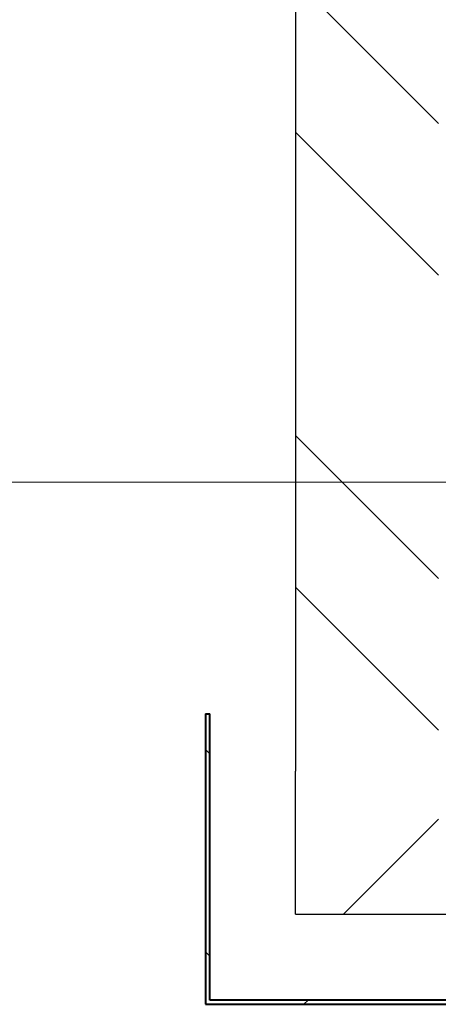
# Model space of a CAD drawing. Header units: millimetres. Extents: x 14199 to 94954, y 30513 to 87642.
# Tile 1 of 72: x 17233 to 17379, y 33596 to 33940. Entities that reach past the tile are written whole.
import ezdxf

# ---------------------------------------------------------------- set-up
doc = ezdxf.new("R2010")
doc.units = ezdxf.units.MM
doc.header["$MEASUREMENT"] = 0
doc.linetypes.add('Axe_long_OD', pattern=[16800, 10000, -3000, 800, -3000])
doc.linetypes.add('Wipeout_Contour', pattern=[1000, 0, -1000])
for name, color, linetype in [('Métal _ Bardage.Charp_Couv_Bard_Métal', 7, 'Continuous'), ('Nouveau_2D - Divers - Axes.2D_3D', 7, 'Continuous'), ('Nouveau_Métal _ Bardage.Charp_Couv_Bard_Métal', 7, 'Continuous')]:
    doc.layers.add(name, color=color, linetype=linetype)
pattern_1 = [(45, (0, 0), (-79.5495, 79.5495), []), (45, (-26.52, 26.52), (-79.5495, 79.5495), [])]
pattern_2 = [(315, (0, 0), (176.7767, 176.7767), []), (315, (35.36, 35.36), (176.7767, 176.7767), []), (315, (70.7, 70.7), (176.7767, 176.7767), [])]

# ---------------------------------------------------------------- blocks, each defined once
blk = doc.blocks.new('Mur_4', base_point=(17480.35, 33778.28))
at = {"color": 254, "linetype": 'Wipeout_Contour', "lineweight": 0, "ltscale": 113602.145762}
blk.add_wipeout([(17329.35, 33677.28), (17329.35, 33627.28), (17379.35, 33677.28)], dxfattribs=at).dxf.layer = 'Métal _ Bardage.Charp_Couv_Bard_Métal'
at = {"layer": 'Métal _ Bardage.Charp_Couv_Bard_Métal', "linetype": 'Continuous', "lineweight": 15, "true_color": 0x2e45b3}
h = blk.add_hatch(dxfattribs=at)
h.set_pattern_fill('Acier', color=175, style=0, pattern_type=2)
h.set_pattern_definition(pattern_1)
h.paths.add_polyline_path([(17329.35, 33677.28), (17329.35, 33627.28), (17379.35, 33677.28)])
at = {"color": 254, "linetype": 'Wipeout_Contour', "lineweight": 0, "ltscale": 113579.276729}
blk.add_wipeout([(17379.35, 33677.28), (17329.35, 33627.28), (17379.35, 33627.28)], dxfattribs=at).dxf.layer = 'Métal _ Bardage.Charp_Couv_Bard_Métal'
at = {"layer": 'Métal _ Bardage.Charp_Couv_Bard_Métal', "linetype": 'Continuous', "lineweight": 15, "true_color": 0x2e45b3}
h = blk.add_hatch(dxfattribs=at)
h.set_pattern_fill('Acier', color=175, style=0, pattern_type=2)
h.set_pattern_definition(pattern_1)
h.paths.add_polyline_path([(17379.35, 33677.28), (17329.35, 33627.28), (17379.35, 33627.28)])
at = {"layer": 'Métal _ Bardage.Charp_Couv_Bard_Métal', "color": 7, "linetype": 'Continuous', "lineweight": 25, "flags": 128}
for points in [[(17329.35, 33627.28), (17329.35, 33677.28)], [(17329.35, 33627.28), (24135.35, 33627.28)]]:
    blk.add_lwpolyline(points, dxfattribs=at)
blk = doc.blocks.new('Mur_5', base_point=(17480.35, 33778.28))
at = {"color": 254, "linetype": 'Wipeout_Contour', "lineweight": 0, "ltscale": 155805.893095}
blk.add_wipeout([(17329.35, 33677.28), (17379.35, 33677.28), (17379.35, 36058.28), (17329.35, 36058.28)], dxfattribs=at).dxf.layer = 'Nouveau_Métal _ Bardage.Charp_Couv_Bard_Métal'
at = {"layer": 'Nouveau_Métal _ Bardage.Charp_Couv_Bard_Métal', "linetype": 'Continuous', "lineweight": 15, "true_color": 0x2e45b3}
h = blk.add_hatch(dxfattribs=at)
h.set_pattern_fill('Acier', color=175, style=0, pattern_type=2)
h.set_pattern_definition([(315, (0, 0), (79.5495, 79.5495), []), (315, (26.52, 26.52), (79.5495, 79.5495), [])])
h.paths.add_polyline_path([(17329.35, 33677.28), (17379.35, 33677.28), (17379.35, 36058.28), (17329.35, 36058.28)])
at = {"layer": 'Nouveau_Métal _ Bardage.Charp_Couv_Bard_Métal', "color": 7, "linetype": 'Continuous', "lineweight": 25, "flags": 128}
blk.add_lwpolyline([(17329.35, 36058.28), (17329.35, 33677.28)], dxfattribs=at)
blk = doc.blocks.new('Mur_10', base_point=(17299.35, 33697.28))
at = {"color": 254, "linetype": 'Wipeout_Contour', "lineweight": 0, "ltscale": 113364.414303}
blk.add_wipeout([(17299.35, 33597.28), (17297.85, 33595.78), (17299.35, 33595.78)], dxfattribs=at).dxf.layer = 'Métal _ Bardage.Charp_Couv_Bard_Métal'
at = {"layer": 'Métal _ Bardage.Charp_Couv_Bard_Métal', "linetype": 'Continuous', "lineweight": 15, "true_color": 0x6a6a6a}
h = blk.add_hatch(dxfattribs=at)
h.set_pattern_fill('Aluminium', color=251, style=0, pattern_type=2)
h.set_pattern_definition(pattern_2)
h.paths.add_polyline_path([(17299.35, 33597.28), (17297.85, 33595.78), (17299.35, 33595.78)])
at = {"color": 254, "linetype": 'Wipeout_Contour', "lineweight": 0, "ltscale": 151334.417548}
blk.add_wipeout([(17299.35, 33597.28), (17299.35, 33697.28), (17297.85, 33697.28), (17297.85, 33597.28)], dxfattribs=at).dxf.layer = 'Métal _ Bardage.Charp_Couv_Bard_Métal'
at = {"layer": 'Métal _ Bardage.Charp_Couv_Bard_Métal', "linetype": 'Continuous', "lineweight": 15, "true_color": 0x6a6a6a}
h = blk.add_hatch(dxfattribs=at)
h.set_pattern_fill('Aluminium', color=251, style=0, pattern_type=2)
h.set_pattern_definition(pattern_2)
h.paths.add_polyline_path([(17299.35, 33597.28), (17299.35, 33697.28), (17297.85, 33697.28), (17297.85, 33597.28)])
at = {"layer": 'Métal _ Bardage.Charp_Couv_Bard_Métal', "color": 7, "linetype": 'Continuous', "lineweight": 40, "flags": 128}
blk.add_lwpolyline([(17297.85, 33697.28), (17299.35, 33697.28)], dxfattribs=at)
at = {"color": 254, "linetype": 'Wipeout_Contour', "lineweight": 0, "ltscale": 113366.408087}
blk.add_wipeout([(17297.85, 33597.28), (17297.85, 33595.78), (17299.35, 33597.28)], dxfattribs=at).dxf.layer = 'Métal _ Bardage.Charp_Couv_Bard_Métal'
at = {"layer": 'Métal _ Bardage.Charp_Couv_Bard_Métal', "linetype": 'Continuous', "lineweight": 15, "true_color": 0x6a6a6a}
h = blk.add_hatch(dxfattribs=at)
h.set_pattern_fill('Aluminium', color=251, style=0, pattern_type=2)
h.set_pattern_definition(pattern_2)
h.paths.add_polyline_path([(17297.85, 33597.28), (17297.85, 33595.78), (17299.35, 33597.28)])
at = {"layer": 'Métal _ Bardage.Charp_Couv_Bard_Métal', "color": 7, "linetype": 'Continuous', "lineweight": 40, "flags": 128}
for points in [[(17297.85, 33697.28), (17297.85, 33595.78)], [(17299.35, 33597.28), (17299.35, 33697.28)], [(17297.85, 33595.78), (17299.35, 33595.78)]]:
    blk.add_lwpolyline(points, dxfattribs=at)
blk = doc.blocks.new('Mur_11', base_point=(17299.35, 33597.28))
at = {"color": 254, "linetype": 'Wipeout_Contour', "lineweight": 0, "ltscale": 151247.020793}
blk.add_wipeout([(17299.35, 33595.78), (17399.35, 33595.78), (17399.35, 33597.28), (17299.35, 33597.28)], dxfattribs=at).dxf.layer = 'Métal _ Bardage.Charp_Couv_Bard_Métal'
at = {"layer": 'Métal _ Bardage.Charp_Couv_Bard_Métal', "linetype": 'Continuous', "lineweight": 15, "true_color": 0x6a6a6a}
h = blk.add_hatch(dxfattribs=at)
h.set_pattern_fill('Aluminium', color=251, style=0, pattern_type=2)
h.set_pattern_definition([(45, (0, 0), (-176.7767, 176.7767), []), (45, (-35.36, 35.36), (-176.7767, 176.7767), []), (45, (-70.7, 70.7), (-176.7767, 176.7767), [])])
h.paths.add_polyline_path([(17299.35, 33595.78), (17399.35, 33595.78), (17399.35, 33597.28), (17299.35, 33597.28)])
at = {"layer": 'Métal _ Bardage.Charp_Couv_Bard_Métal', "color": 7, "linetype": 'Continuous', "lineweight": 40, "flags": 128}
for points in [[(17399.35, 33597.28), (17299.35, 33597.28)], [(17399.35, 33595.78), (17399.35, 33597.28)], [(17299.35, 33595.78), (17399.35, 33595.78)]]:
    blk.add_lwpolyline(points, dxfattribs=at)
blk = doc.blocks.new('Marque grille standard[83]', base_point=(16329.35, 33778.28))
at = {"layer": 'Nouveau_2D - Divers - Axes.2D_3D', "color": 104, "linetype": 'Axe_long_OD', "lineweight": 15, "true_color": 0x029e21}
for q in [(16329.35, 33778.28), (88841.35, 33778.28)]:
    blk.add_line((17329.35, 33778.28), q, dxfattribs=at)

msp = doc.modelspace()

# ---------------------------------------------------------------- block references
at = {"layer": 'Métal _ Bardage.Charp_Couv_Bard_Métal', "color": 7, "lineweight": 40}
for name, p in [('Mur_4', (17480.35, 33778.28)), ('Mur_10', (17299.35, 33697.28))]:
    msp.add_blockref(name, p, dxfattribs=at)

# ---------------------------------------------------------------- next in the draw order: block references
msp.add_blockref('Mur_11', (17299.35, 33597.28), dxfattribs=at)
at = {"layer": 'Nouveau_Métal _ Bardage.Charp_Couv_Bard_Métal', "color": 7, "lineweight": 40}
msp.add_blockref('Mur_5', (17480.35, 33778.28), dxfattribs=at)

# ---------------------------------------------------------------- next in the draw order: block references
at = {"layer": 'Nouveau_2D - Divers - Axes.2D_3D', "color": 8, "linetype": 'Continuous', "lineweight": 15}
msp.add_blockref('Marque grille standard[83]', (16329.35, 33778.28), dxfattribs=at)

doc.saveas('drawing.dxf')
